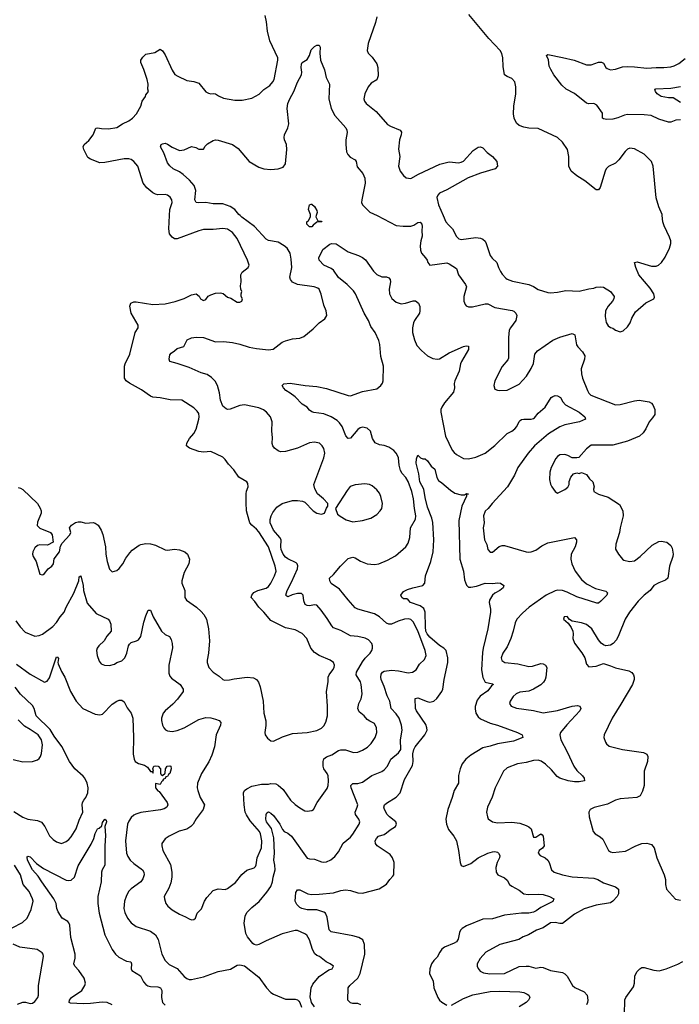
# Model space of a CAD drawing. Header units: inches. Extents: x 1839270 to 1929235, y 762242 to 910350.
# Tile 247 of 256: x 1862283 to 1867761, y 873454 to 881626. Entities that reach past the tile are written whole.
import ezdxf

# ---------------------------------------------------------------- set-up
doc = ezdxf.new("R2010")
doc.units = ezdxf.units.IN
doc.header["$MEASUREMENT"] = 0
doc.layers.add('B8867', color=7, linetype='Continuous')
doc.layers.add('B8868', color=7, linetype='Continuous')

msp = doc.modelspace()

# ---------------------------------------------------------------- linework, layer by layer
at = {"layer": 'B8867', "color": 5}
for points, elevation in [([(1862250, 876636.4), (1862286.4, 876586.4), (1862330, 876543.1), (1862410, 876510.3), (1862444.7, 876515.3), (1862472.6, 876527.4), (1862558, 876590), (1862590, 876623.1), (1862618.5, 876670), (1862652.1, 876710), (1862668.3, 876751.7), (1862732.3, 876867.7), (1862774, 876970), (1862778, 877002), (1862790, 877010.7), (1862811.5, 876931.5), (1862811.7, 876890), (1862843.6, 876783.6), (1862918, 876698), (1863018.8, 876650), (1863030, 876636), (1863040.4, 876610), (1863043, 876550), (1863006.4, 876510), (1862985.5, 876470), (1862939.1, 876430), (1862926.7, 876410), (1862921.3, 876390), (1862925.7, 876350), (1862942.3, 876302.3), (1862961.1, 876281.1), (1862988.1, 876268.1), (1863030, 876266), (1863070, 876277.1), (1863089.8, 876290.2), (1863130, 876306.5), (1863156.9, 876330), (1863172.8, 876370), (1863187, 876430), (1863195.9, 876444.1), (1863210, 876456.3), (1863254, 876470), (1863270, 876480.7), (1863290, 876506.8), (1863313.2, 876626.8), (1863330, 876678), (1863350, 876726), (1863370, 876726), (1863391.8, 876670), (1863460.8, 876550), (1863490, 876523.7), (1863528.3, 876508.3), (1863542.4, 876482.4), (1863550.4, 876450), (1863552, 876412), (1863522.6, 876270), (1863521.8, 876201.8), (1863530, 876179.1), (1863542.6, 876162.6), (1863615.3, 876110), (1863642, 876070), (1863639.5, 876050), (1863593.6, 875986.4), (1863555.8, 875944.2), (1863490.5, 875890), (1863474.9, 875870), (1863460.4, 875830), (1863460.4, 875810), (1863470, 875771.3), (1863480.5, 875750), (1863493.8, 875733.8), (1863510, 875724.4), (1863550, 875719.5), (1863590, 875726.5), (1863650, 875750.3), (1863770, 875816.9), (1863830, 875834.6), (1863870, 875832.8), (1863910, 875822), (1863938.8, 875810), (1863952.3, 875792.3), (1863950.4, 875770), (1863913.8, 875690), (1863900.2, 875590), (1863878.1, 875521.9), (1863852.8, 875467.2), (1863791.7, 875370), (1863760.3, 875290), (1863757.6, 875250), (1863763.1, 875230), (1863783.1, 875170), (1863817.6, 875110), (1863806, 875070), (1863750, 874994.7), (1863724.5, 874950), (1863704.7, 874930), (1863670, 874909), (1863607.6, 874892.4), (1863524, 874850), (1863491.9, 874828.1), (1863464.9, 874790), (1863463, 874770), (1863472.7, 874730), (1863535.8, 874615.8), (1863547.3, 874550), (1863545.8, 874510), (1863537.2, 874462.8), (1863520.5, 874419.5), (1863482.4, 874350), (1863484.4, 874330), (1863498, 874290), (1863513.4, 874270), (1863550, 874238), (1863610, 874202), (1863660.9, 874180.9), (1863690, 874163), (1863710, 874155.5), (1863730, 874158), (1863742, 874170), (1863756, 874210), (1863792.5, 874247.5), (1863818.3, 874310), (1863837.8, 874342.2), (1863890, 874397.6), (1863930, 874414), (1863990, 874408.5), (1864010, 874414.9), (1864074.2, 874465.8), (1864128.8, 874531.2), (1864170, 874566.4), (1864230, 874588.2), (1864241.3, 874598.7), (1864248.3, 874611.7), (1864255, 874670), (1864290, 874753.4), (1864295, 874810), (1864283.7, 874870), (1864274.9, 874890), (1864196, 874976), (1864165.8, 875025.8), (1864156.7, 875050), (1864146.4, 875110), (1864142, 875210), (1864151.1, 875228.9), (1864170, 875243), (1864210, 875264.9), (1864290, 875280.9), (1864350, 875282), (1864370, 875288.2), (1864410, 875283.1), (1864430, 875273.7), (1864470, 875237.4), (1864531.8, 875150), (1864570, 875112.2), (1864610, 875083.8), (1864650, 875060.7), (1864670, 875057.3), (1864710, 875062.8), (1864722, 875070), (1864752.3, 875130), (1864835.8, 875244.2), (1864844.2, 875270), (1864848, 875310), (1864844.8, 875350), (1864837.4, 875370), (1864809.8, 875410), (1864802.9, 875430), (1864802.2, 875470), (1864808.4, 875491.6), (1864830, 875507.7), (1864876.3, 875523.7), (1864930, 875561.2), (1864950, 875567.2), (1864990, 875565.4), (1865054.9, 875545.1), (1865090, 875547.6), (1865130, 875562.8), (1865171.5, 875588.5), (1865202.3, 875617.7), (1865236.4, 875670), (1865248.3, 875710), (1865246, 875750), (1865230, 875783.7), (1865190, 875803.5), (1865170, 875818.9), (1865145.1, 875850), (1865102.9, 875882.9), (1865092.1, 875910), (1865099.8, 875950), (1865119.2, 875990), (1865126, 876030), (1865119.8, 876110), (1865113.5, 876130), (1865077.1, 876190), (1865079.1, 876210), (1865130, 876297.7), (1865152.5, 876327.5), (1865194.3, 876370), (1865206.9, 876390), (1865213.6, 876410), (1865213.6, 876430), (1865207, 876450), (1865178.8, 876478.8), (1865153.4, 876493.4), (1865090, 876506.6), (1865030, 876512.1), (1864950, 876556.1), (1864890, 876579.7), (1864875.3, 876595.3), (1864837.4, 876657.4), (1864786.2, 876726.2), (1864750, 876767), (1864730, 876771.1), (1864690, 876762.6), (1864670, 876763.5), (1864653, 876773), (1864643.3, 876803.3), (1864636.2, 876850), (1864623.3, 876863.3), (1864590, 876864.4), (1864546.8, 876853.2), (1864510, 876837), (1864500.5, 876840.5), (1864492.7, 876850), (1864504.2, 876890), (1864540.6, 876959.4), (1864589, 877070), (1864593.1, 877093.1), (1864587.1, 877110), (1864578.5, 877118.5), (1864510, 877150.8), (1864490, 877165.6), (1864471.7, 877190), (1864455.4, 877230), (1864452.2, 877250), (1864453.8, 877310), (1864442.3, 877330), (1864390, 877388.4), (1864363.9, 877450), (1864363.1, 877476.9), (1864371.5, 877508.5), (1864384.8, 877535.2), (1864419.5, 877580.5), (1864462.7, 877610), (1864550, 877636), (1864590, 877636.5), (1864631.3, 877630), (1864650, 877620.7), (1864719.1, 877550), (1864750, 877530.5), (1864790, 877522), (1864815.3, 877530), (1864830, 877572), (1864842, 877590), (1864842, 877610), (1864806, 877650), (1864756.2, 877690), (1864733.7, 877733.7), (1864724.7, 877770), (1864808, 877990), (1864816.3, 878030), (1864808.2, 878068.2), (1864796.2, 878090), (1864772.1, 878112.1), (1864730, 878121.3), (1864690, 878115.4), (1864590, 878071.5), (1864490, 878042.9), (1864450, 878040.5), (1864430, 878047.6), (1864399.5, 878070), (1864384.2, 878090), (1864379.7, 878110), (1864381.4, 878158.6), (1864376, 878210), (1864379.7, 878290), (1864364.7, 878330), (1864333.6, 878370), (1864307.9, 878387.9), (1864270, 878403.9), (1864150, 878428.6), (1864110, 878423.1), (1864030, 878393.6), (1864010, 878391.8), (1863996.9, 878396.9), (1863970, 878419), (1863950, 878469), (1863942, 878530), (1863926.9, 878590), (1863905.8, 878625.8), (1863876.5, 878656.5), (1863840.4, 878680.4), (1863790, 878696.8), (1863690, 878739.1), (1863590, 878774), (1863530, 878789.2), (1863523.7, 878810), (1863530, 878844.7), (1863541, 878859), (1863570, 878877.3), (1863590, 878898.8), (1863645.6, 878914.4), (1863675.3, 878970), (1863710, 878987.3), (1863748.2, 878991.8), (1863810, 878988.5), (1863910, 878952.2), (1863976, 878956), (1864050, 878947.7), (1864110, 878934), (1864188.4, 878908.4), (1864250, 878896.9), (1864350, 878887.2), (1864387.7, 878892.3), (1864463.7, 878950), (1864490, 878961.7), (1864550, 878976.9), (1864610, 878984.2), (1864642, 878998), (1864720.1, 879059.9), (1864770, 879110.7), (1864817.2, 879142.8), (1864833.2, 879170), (1864829.2, 879210), (1864810, 879258), (1864787.8, 879347.8), (1864770, 879389), (1864759.3, 879399.3), (1864728, 879410), (1864589, 879429), (1864550, 879448.4), (1864532.8, 879470), (1864526.9, 879490), (1864542.9, 879570), (1864537.9, 879637.9), (1864528.2, 879688.2), (1864504.2, 879730), (1864480.7, 879750), (1864430, 879779.1), (1864350, 879794.6), (1864330, 879805), (1864233.7, 879910), (1864127.3, 879987.3), (1864113.4, 880000)], 660), ([(1862270, 877743.8), (1862290, 877738), (1862310, 877727.3), (1862430.3, 877610.3), (1862452.3, 877572.3), (1862460.5, 877550), (1862460.5, 877530), (1862430, 877455.3), (1862429, 877429), (1862450, 877405.5), (1862539.1, 877370), (1862553.4, 877350), (1862562, 877290), (1862514, 877266), (1862450, 877267), (1862430, 877262.7), (1862410, 877244), (1862393.4, 877210), (1862390.5, 877190), (1862395.5, 877170), (1862419.3, 877130), (1862450, 877024.7), (1862470, 877018.8), (1862477.5, 877022.5), (1862490, 877031), (1862519.3, 877070), (1862550, 877090.7), (1862562.9, 877110), (1862569.5, 877150.5), (1862613.3, 877210), (1862622.9, 877257.1), (1862637, 877283), (1862699.3, 877350), (1862706.6, 877370), (1862696.9, 877410), (1862714.3, 877430), (1862746.2, 877453.8), (1862770, 877460.2), (1862790, 877460.2), (1862831.5, 877448.5), (1862893.1, 877453.1), (1862910, 877448.2), (1862934.9, 877430), (1862959.5, 877390), (1862972.8, 877352.8), (1862997, 877250), (1862998.7, 877190), (1863010.4, 877130.4), (1863030, 877064.7), (1863050, 877044), (1863090, 877054.8), (1863110, 877070.6), (1863140.5, 877110), (1863163.9, 877156.1), (1863197.1, 877202.9), (1863217.4, 877222.6), (1863275.3, 877264.7), (1863290, 877270.8), (1863330, 877278.8), (1863370, 877276), (1863410, 877263.8), (1863490, 877225.5), (1863510, 877223.8), (1863570, 877232.4), (1863610, 877227), (1863653.4, 877210), (1863675.5, 877190), (1863694.4, 877150), (1863687, 877110), (1863650, 877039.5), (1863628.9, 876970), (1863630.4, 876950), (1863654, 876890), (1863655.5, 876830), (1863667.3, 876810), (1863750.4, 876750), (1863790, 876715.3), (1863813.1, 876690), (1863833.8, 876650), (1863850.3, 876569.7), (1863859.5, 876470), (1863850.5, 876369.5), (1863839.1, 876310), (1863839.1, 876290), (1863854, 876250), (1863890.8, 876210), (1863939, 876179), (1863970.5, 876150.5), (1863984.9, 876144.9), (1864026.4, 876146.4), (1864064.4, 876155.6), (1864171.1, 876168.9), (1864225.4, 876165.4), (1864250.2, 876150.2), (1864266.7, 876126.7), (1864280.8, 876090), (1864306.3, 875970), (1864310.7, 875870), (1864327.1, 875807.1), (1864327.1, 875767.1), (1864318.8, 875710), (1864321, 875690), (1864342, 875662), (1864370, 875640.5), (1864390, 875637.1), (1864466.7, 875673.3), (1864550, 875701.3), (1864670, 875711.4), (1864750, 875727.9), (1864790, 875747.2), (1864810, 875766), (1864825.1, 875794.9), (1864838, 875850), (1864839.7, 875930), (1864831.1, 876050), (1864844.2, 876130), (1864844.5, 876170), (1864852, 876190), (1864883.7, 876230), (1864894, 876250), (1864897.2, 876270), (1864889.2, 876290), (1864861.2, 876310), (1864770, 876348.3), (1864730, 876373), (1864701, 876410), (1864668.4, 876490), (1864630, 876532.4), (1864570, 876562), (1864490, 876579.1), (1864370, 876638.9), (1864311.1, 876710), (1864269.9, 876749.9), (1864236.7, 876796.7), (1864206, 876830), (1864209.8, 876850.2), (1864227.8, 876872.2), (1864260.9, 876890), (1864330, 876909.2), (1864350, 876922.3), (1864369.8, 876950), (1864399.7, 877010), (1864411.9, 877050), (1864405.4, 877090), (1864349, 877250), (1864270, 877375.1), (1864250, 877397.6), (1864209.7, 877430), (1864195.4, 877450), (1864188.2, 877470), (1864167.6, 877550), (1864162.7, 877617.3), (1864162.9, 877690), (1864166.2, 877713.8), (1864179.6, 877750), (1864177.1, 877777.1), (1864169.2, 877790), (1864103.7, 877830), (1864060.9, 877890), (1864016.1, 877936.1), (1863990, 877976.2), (1863970, 877995.4), (1863870, 878041.6), (1863810, 878035.8), (1863770, 878041.3), (1863693.2, 878070), (1863669.6, 878090), (1863670, 878110.7), (1863694.5, 878150), (1863730, 878190.6), (1863750, 878227.7), (1863770, 878311), (1863773.2, 878330), (1863770, 878358), (1863757.5, 878377.5), (1863730, 878405.1), (1863630, 878468.3), (1863532.7, 878472.7), (1863450, 878487.6), (1863390, 878492.7), (1863370, 878500.7), (1863294.2, 878554.2), (1863194, 878610), (1863167.6, 878630), (1863153.3, 878650), (1863153.6, 878750), (1863158.7, 878770), (1863197.7, 878850), (1863243.1, 879030), (1863268.3, 879070), (1863268.3, 879090), (1863209.7, 879190.3), (1863198, 879250), (1863205.6, 879274.4), (1863230, 879284.9), (1863250, 879285.5), (1863390, 879263.6), (1863490, 879267.7), (1863573.3, 879286.7), (1863650, 879312.4), (1863710, 879343), (1863750, 879350.5), (1863772.8, 879332.8), (1863785.5, 879310), (1863810, 879297.1), (1863830, 879304.9), (1863849.5, 879330.5), (1863870, 879344), (1863910, 879356.3), (1863950, 879360.7), (1863973.2, 879353.2), (1864010, 879324.7), (1864036, 879316), (1864090, 879281), (1864110, 879281), (1864128, 879290), (1864134, 879310), (1864122, 879330), (1864122, 879350), (1864128.7, 879370), (1864119, 879390), (1864116.5, 879416.5), (1864122.7, 879450), (1864119.3, 879510), (1864129.6, 879530.4), (1864181.2, 879570), (1864189.3, 879590), (1864176.2, 879630), (1864090, 879811.8), (1864050, 879861.3), (1864010, 879886.9), (1863970, 879894.8), (1863890, 879884.7), (1863810, 879884), (1863770, 879874.3), (1863590, 879808.7), (1863570, 879808.5), (1863550, 879820.5), (1863528.4, 879850), (1863522.3, 879890), (1863527.4, 880000)], 680), ([(1864745.3, 880000), (1864742, 879990), (1864758, 879958), (1864790, 879954), (1864791.3, 879950), (1864750, 879946), (1864719.6, 879920.4), (1864710, 879906), (1864690, 879906), (1864668, 879930), (1864668.7, 879950), (1864680.4, 879959.6), (1864698, 879990), (1864698, 880000)], 640), ([(1865250.4, 880000), (1865410, 879919.6), (1865467.2, 879912.8), (1865530, 879914), (1865557.6, 879922.4), (1865590, 879944), (1865610, 879946), (1865622.8, 879930), (1865625.5, 879910), (1865622, 879878), (1865624.6, 879830), (1865613.6, 879790), (1865609, 879750), (1865612.9, 879712.9), (1865621.3, 879690), (1865653.7, 879650), (1865667, 879630), (1865672.4, 879610), (1865690, 879588.4), (1865830, 879608), (1865850, 879600.9), (1865910, 879560.5), (1865927.7, 879507.7), (1865984.6, 879430), (1865993.8, 879410), (1865970.4, 879330), (1865970.6, 879290), (1865981.6, 879261.6), (1865990.6, 879250.6), (1866010, 879244), (1866044.1, 879244.1), (1866150, 879268.8), (1866170, 879268.8), (1866230, 879237.3), (1866374.1, 879214.1), (1866387.8, 879207.8), (1866403.1, 879190), (1866410.3, 879170), (1866402.8, 879130), (1866358, 879070), (1866349, 879050), (1866343.6, 878990), (1866341.6, 878818.4), (1866336.1, 878803.9), (1866290.6, 878749.4), (1866230, 878628.7), (1866221.6, 878590), (1866230, 878561), (1866250, 878550.8), (1866270, 878547.7), (1866330, 878550.7), (1866430, 878602.8), (1866491.5, 878668.5), (1866530, 878731), (1866550, 878772), (1866561.6, 878850), (1866583.1, 878876.9), (1866710, 878967), (1866770, 878992.4), (1866870, 879021.3), (1866892, 879010), (1866907.7, 878927.7), (1866918.4, 878910), (1866956.9, 878870), (1866976, 878836), (1866974.7, 878810), (1866946.7, 878730), (1866948.4, 878688.4), (1866957.7, 878650), (1866998.3, 878550), (1867010, 878526.4), (1867026.4, 878510), (1867230, 878430.2), (1867270, 878432.6), (1867390, 878463.7), (1867427.7, 878467.7), (1867510, 878454.2), (1867530, 878443.1), (1867541.1, 878430), (1867557.1, 878390), (1867556.3, 878350), (1867539.2, 878320.8), (1867510, 878289.2), (1867482.6, 878230), (1867462, 878198), (1867430.5, 878170), (1867331.5, 878128.5), (1867210, 878095.8), (1867030, 878095.1), (1866990, 878065.2), (1866926, 877994), (1866910.9, 877989.1), (1866870, 877989.2), (1866835.3, 878010), (1866810, 878017), (1866770, 878016.2), (1866750, 878002), (1866735.4, 877984.6), (1866697.6, 877910), (1866686.4, 877870), (1866683.8, 877810), (1866690, 877772), (1866701, 877750), (1866730, 877711.3), (1866750, 877698), (1866811.5, 877728.5), (1866833.9, 877746.1), (1866845.1, 877770), (1866847.2, 877792.8), (1866860.9, 877830), (1866882.5, 877857.5), (1866910, 877864.9), (1866930, 877860.5), (1866950, 877867.3), (1866990, 877850.7), (1867014.9, 877814.9), (1867044, 877790), (1867054.8, 877750), (1867047.3, 877730), (1867052, 877710), (1867090, 877687.7), (1867170, 877664.9), (1867263.2, 877603.2), (1867292.2, 877550), (1867295.5, 877510), (1867270.4, 877410), (1867264.9, 877370), (1867234.4, 877274.4), (1867230.8, 877230.8), (1867254.8, 877190), (1867288.6, 877148.6), (1867300.3, 877140.3), (1867348.6, 877128.6), (1867390, 877136.4), (1867436.2, 877170), (1867535.3, 877264.7), (1867590, 877295.3), (1867610, 877298.7), (1867656, 877290), (1867690, 877262), (1867700.9, 877240.9), (1867708.8, 877190), (1867706, 877170), (1867680.4, 877090), (1867664.4, 876990), (1867646.7, 876973.3), (1867590, 876952.1), (1867550.2, 876929.8), (1867518.5, 876890), (1867469.2, 876850), (1867419.7, 876800.3), (1867347.1, 876710), (1867310, 876651.6), (1867260, 876520), (1867239.7, 876480.3), (1867211.5, 876448.5), (1867190, 876434), (1867150, 876429.3), (1867130, 876438), (1867112.7, 876452.7), (1867090, 876479.3), (1867034.7, 876570), (1866990, 876605.6), (1866950, 876620.7), (1866870, 876634), (1866848.4, 876648.4), (1866830, 876673.2), (1866804.7, 876670), (1866798, 876650), (1866838.8, 876618.8), (1866861.6, 876581.6), (1866875.5, 876550), (1866879.3, 876530), (1866877.1, 876490), (1866890, 876451), (1866952.7, 876372.7), (1866975.5, 876330), (1866990, 876278), (1867010, 876256), (1867070, 876261), (1867130, 876282.8), (1867190, 876264.9), (1867230, 876246.4), (1867341.1, 876221.1), (1867367.2, 876207.2), (1867380.5, 876190), (1867386.7, 876170), (1867385.7, 876150), (1867371.7, 876110), (1867275.6, 875944.4), (1867202.4, 875830), (1867137.3, 875690), (1867134.8, 875670), (1867146.8, 875630), (1867155.5, 875615.5), (1867177.5, 875597.5), (1867290, 875568.8), (1867463.4, 875543.4), (1867490.4, 875530.4), (1867499.3, 875510), (1867497.4, 875470), (1867469, 875389), (1867468.8, 875270), (1867455.8, 875224.2), (1867434.9, 875185.1), (1867408.5, 875171.5), (1867270, 875161.1), (1867230, 875148.3), (1867163.2, 875116.8), (1867053.5, 875086.5), (1867021, 875070), (1867010.7, 875050), (1867013.4, 875010), (1867046.8, 874890), (1867062.8, 874870), (1867104.7, 874844.7), (1867125.1, 874825.1), (1867174, 874730), (1867190, 874719.3), (1867210, 874714), (1867314.6, 874725.4), (1867401.2, 874770), (1867450, 874788.4), (1867492.3, 874792.3), (1867530, 874782), (1867551.8, 874751.8), (1867573.4, 874670), (1867634.8, 874530), (1867644.9, 874490), (1867646, 874450), (1867655.5, 874410), (1867730, 874326), (1867770, 874318.8)], 660), ([(1865800.7, 880000), (1865822.6, 879950), (1865843, 879923), (1865877.1, 879890), (1865910, 879827.3), (1865928.9, 879808.9), (1865950, 879801.6), (1866070, 879818.5), (1866110, 879814.3), (1866130, 879805.3), (1866147.3, 879787.3), (1866156.5, 879770), (1866189.2, 879669.2), (1866206.5, 879646.5), (1866246.4, 879610), (1866258.9, 879570), (1866276.4, 879536.4), (1866290, 879513.4), (1866320.9, 879480.9), (1866332.4, 879472.4), (1866376.5, 879456.5), (1866510, 879428.9), (1866550, 879411.7), (1866590, 879387.7), (1866670, 879362.4), (1866690, 879360.2), (1866750, 879364.6), (1866818.5, 879378.5), (1866930, 879374), (1867010, 879394), (1867050, 879398.8), (1867070, 879406.8), (1867110, 879410.6), (1867130, 879406), (1867190.7, 879370.7), (1867218.8, 879330), (1867216.3, 879310), (1867205.5, 879290), (1867170, 879249.4), (1867149, 879210), (1867144.2, 879164.2), (1867152.1, 879112.1), (1867170, 879086.8), (1867190, 879070.8), (1867210, 879066), (1867230.6, 879050.6), (1867270, 879036), (1867295.5, 879044.5), (1867330, 879078), (1867352.7, 879110), (1867366.6, 879150), (1867397.7, 879202.3), (1867483.7, 879276.3), (1867549.2, 879310), (1867555.6, 879324.4), (1867548, 879350), (1867518.2, 879398.2), (1867423.7, 879510), (1867399.5, 879570), (1867389.3, 879610), (1867410, 879615.5), (1867530, 879579.5), (1867570, 879581.3), (1867589.2, 879590), (1867612, 879610), (1867644.2, 879655.8), (1867679.6, 879730), (1867689.6, 879770), (1867689.6, 879790), (1867680.7, 879820.7), (1867635.5, 879915.5), (1867625.4, 879950), (1867618.7, 880000)], 680), ([(1864730, 873434), (1864706.6, 873470), (1864695.3, 873515.3), (1864702.4, 873590), (1864718, 873622), (1864770, 873683.8), (1864850, 873740.7), (1864878, 873750), (1864888.7, 873770), (1864862, 873790), (1864827.1, 873807.1), (1864773.6, 873850), (1864750, 873860.5), (1864734.6, 873874.6), (1864716, 873910), (1864690, 873989.5), (1864667.7, 874027.7), (1864650, 874040.4), (1864590, 874066.3), (1864570, 874068), (1864461.8, 874038.2), (1864330, 873981.6), (1864270.3, 873949.7), (1864250, 873944.5), (1864229.6, 873949.6), (1864218, 873958), (1864175.3, 874015.3), (1864161.6, 874041.6), (1864147.3, 874127.3), (1864155.2, 874184.8), (1864170, 874215.3), (1864210, 874258.9), (1864271.6, 874308.4), (1864335.9, 874384.1), (1864367.9, 874432.1), (1864383.2, 874470), (1864386.8, 874510), (1864404.7, 874570), (1864403.2, 874610), (1864394.6, 874650), (1864400.5, 874710), (1864394.7, 874834.7), (1864374.9, 874914.9), (1864333.1, 874970), (1864326.6, 874990), (1864329.8, 875030.2), (1864336.6, 875043.4), (1864350, 875051.3), (1864370, 875040.3), (1864390, 875021.3), (1864442.8, 874950), (1864465.5, 874905.5), (1864479.5, 874890), (1864510, 874875.4), (1864540.2, 874850), (1864670, 874668.4), (1864690, 874662), (1864730, 874658.7), (1864790, 874636.5), (1864810, 874634), (1864830, 874637.1), (1864866.5, 874653.5), (1864900.1, 874679.9), (1864930, 874720.7), (1864968.2, 874791.8), (1865030, 874842.6), (1865050, 874867), (1865103.1, 874950), (1865108.3, 874970), (1865100.5, 874990), (1865072.3, 875030), (1865068.7, 875050), (1865086.8, 875090), (1865090.6, 875110), (1865036.8, 875250), (1865033, 875270), (1865050, 875287), (1865090, 875288.3), (1865130, 875298.2), (1865206.3, 875353.7), (1865290, 875388), (1865310, 875400.9), (1865336.4, 875430), (1865364.7, 875490), (1865430, 875540.3), (1865448.5, 875570), (1865445.8, 875650), (1865458.7, 875730), (1865454.2, 875770), (1865434.3, 875830), (1865410, 875865.5), (1865368.7, 875910), (1865358.2, 875970), (1865334.2, 876014.2), (1865310.8, 876090.8), (1865286, 876150), (1865281.5, 876170), (1865284.6, 876195.4), (1865294.7, 876210), (1865310, 876218.4), (1865370, 876227.1), (1865430, 876223.2), (1865510, 876204.9), (1865545.2, 876210), (1865576.2, 876230), (1865602.7, 876277.3), (1865644.8, 876315.2), (1865657.7, 876350), (1865650.8, 876390), (1865590, 876554.7), (1865550, 876629.7), (1865530, 876647.2), (1865510, 876652.4), (1865478.8, 876650), (1865426.1, 876633.9), (1865370, 876609.8), (1865350, 876609.8), (1865330, 876618.9), (1865270, 876669.8), (1865230, 876695.4), (1865090, 876733.5), (1865070, 876745.4), (1865010, 876810.9), (1864939.4, 876899.4), (1864870, 876948), (1864859.7, 876970), (1864856.9, 876990), (1864890, 877020.8), (1864948.5, 877091.5), (1865010, 877153.7), (1865050, 877164.5), (1865070, 877159.6), (1865112.8, 877132.8), (1865170, 877110.2), (1865230, 877105.2), (1865265.2, 877110), (1865338.8, 877141.2), (1865403.1, 877176.9), (1865490, 877250.6), (1865510, 877280.7), (1865523.5, 877330), (1865529.7, 877410), (1865570, 877480.5), (1865574, 877510), (1865560.8, 877570), (1865553.4, 877650), (1865539.9, 877710), (1865510, 877793.7), (1865490, 877827.2), (1865460.2, 877860.2), (1865444.9, 877884.9), (1865433.8, 877930), (1865429.8, 877989.8), (1865421.7, 878010), (1865409.8, 878029.8), (1865390, 878049.6), (1865350, 878079.6), (1865310, 878092.8), (1865270, 878097.4), (1865235.3, 878115.3), (1865212.8, 878150), (1865195.1, 878210), (1865170, 878237.6), (1865130, 878244.2), (1865110, 878238.7), (1865090, 878224.5), (1865030, 878153.6), (1865010, 878149.5), (1864992.9, 878172.9), (1864962, 878250), (1864940.3, 878280.3), (1864919.4, 878299.4), (1864871, 878331), (1864810, 878354.8), (1864726, 878366), (1864710, 878371.8), (1864690, 878386.6), (1864670.8, 878410.8), (1864630, 878434.5), (1864570, 878495.6), (1864530, 878527.3), (1864492.3, 878550), (1864472.7, 878570), (1864462, 878590), (1864476, 878604), (1864530, 878610.4), (1864654, 878590), (1864750, 878582), (1864830, 878565.2), (1865010, 878506.3), (1865030, 878505.5), (1865130, 878539.7), (1865250, 878563.9), (1865283, 878590), (1865295.4, 878610), (1865301, 878630), (1865305.7, 878750), (1865282.9, 878830), (1865273.1, 878930), (1865265, 878965), (1865235.4, 879030), (1865199.8, 879079.8), (1865178.5, 879130), (1865143.2, 879190), (1865071.9, 879351.9), (1865056.2, 879376.2), (1865002.3, 879430), (1864930, 879486), (1864888, 879548), (1864870, 879562.3), (1864810, 879589.8), (1864771.3, 879630), (1864767.6, 879650), (1864800.5, 879719.5), (1864857.5, 879762.5), (1864871.8, 879768.2), (1864910, 879764.9), (1865010, 879699.5), (1865098, 879670), (1865130, 879653.4), (1865153.5, 879633.5), (1865220.1, 879540.1), (1865250, 879510.3), (1865290, 879492.6), (1865330, 879491.4), (1865350, 879483.7), (1865359.6, 879470), (1865361.6, 879450), (1865351.6, 879390), (1865352.9, 879350), (1865372.9, 879312.9), (1865410, 879282.3), (1865451, 879269), (1865486.1, 879273.9), (1865550, 879292.4), (1865570, 879292.4), (1865594.9, 879274.9), (1865606.7, 879246.7), (1865607.2, 879210), (1865602.6, 879190), (1865560.7, 879130), (1865552.2, 879110), (1865544.5, 879070), (1865546.4, 879030), (1865560.7, 878970), (1865582.3, 878922.3), (1865620, 878880), (1865670, 878835.3), (1865713.7, 878813.7), (1865749, 878809), (1865770, 878812.6), (1865850, 878860.3), (1865970, 878913.4), (1865990, 878919.3), (1866010, 878916), (1866010.4, 878890), (1865952.2, 878790), (1865943.8, 878770), (1865932.2, 878710), (1865897.1, 878630), (1865892.3, 878607.7), (1865895.3, 878570), (1865886.1, 878533.9), (1865812.3, 878447.7), (1865787.7, 878410), (1865781.6, 878390), (1865781.3, 878370), (1865819, 878170), (1865874.4, 878054.4), (1865890, 878033.4), (1865910, 878017.1), (1865970, 877985.7), (1866010, 877982), (1866070, 877994.6), (1866150, 878029.2), (1866230, 878092.2), (1866330, 878191.3), (1866370, 878211.2), (1866394.5, 878230), (1866412, 878250), (1866429.8, 878290.2), (1866439.3, 878300.7), (1866451.7, 878308.3), (1866469, 878311), (1866530, 878311.1), (1866550, 878315.8), (1866557.9, 878322.1), (1866590, 878360.3), (1866645.6, 878410), (1866698, 878490), (1866710, 878500.3), (1866730, 878507.7), (1866750, 878505.2), (1866775.3, 878490), (1866794.1, 878454.1), (1866816.3, 878430), (1866930.4, 878370), (1866977.3, 878330), (1866982.8, 878310), (1866931.3, 878290), (1866810, 878265), (1866770, 878248), (1866674.2, 878190), (1866557.4, 878090), (1866505.4, 878030), (1866421.3, 877910), (1866392.7, 877847.3), (1866334.3, 877750), (1866206, 877610), (1866174.9, 877570), (1866150, 877547.6), (1866135, 877510), (1866139.6, 877450), (1866131.8, 877410), (1866144.4, 877310), (1866163, 877270), (1866171, 877230), (1866190, 877207.3), (1866210, 877207.7), (1866266.2, 877253.8), (1866290, 877262.4), (1866310, 877261.6), (1866490, 877208.8), (1866510, 877205.7), (1866530, 877208.8), (1866570, 877224.9), (1866620.3, 877259.7), (1866670, 877284.2), (1866891, 877330), (1866908, 877310), (1866906.4, 877290), (1866897, 877250), (1866864.2, 877190), (1866859.6, 877150), (1866868.9, 877110), (1866894.9, 877050), (1866950, 876981.1), (1866990, 876943.1), (1867065.8, 876905.8), (1867150, 876884.4), (1867164.4, 876870), (1867158.7, 876850), (1867110, 876799.5), (1867090, 876784.2), (1867077.2, 876782.8), (1866910, 876836.1), (1866830, 876874.9), (1866790, 876889.3), (1866750, 876890.5), (1866730, 876886), (1866654, 876850), (1866512.9, 876750), (1866458, 876702), (1866410.3, 876650), (1866398.2, 876621.8), (1866381.3, 876550), (1866360.8, 876490), (1866330, 876420.7), (1866294.9, 876370), (1866281.7, 876330), (1866286.9, 876306.9), (1866311.5, 876291.5), (1866419.8, 876279.8), (1866510, 876256.9), (1866540.5, 876259.5), (1866610, 876281.7), (1866630, 876281.3), (1866650.3, 876270.3), (1866660.3, 876250), (1866652.4, 876170), (1866646.5, 876150), (1866632.1, 876127.9), (1866610, 876105.6), (1866550, 876068.7), (1866510, 876054.6), (1866436, 876044), (1866406, 876030), (1866382.4, 876010), (1866357.1, 875970), (1866350.6, 875950), (1866364.9, 875930), (1866410, 875912), (1866550, 875893.4), (1866630, 875872.4), (1866750, 875892.8), (1866870, 875930.2), (1866914.6, 875934.6), (1866936, 875930), (1866943, 875910), (1866934.4, 875890), (1866825.8, 875774.2), (1866775.3, 875710), (1866768, 875690), (1866777.2, 875650), (1866830.1, 875550.1), (1866884.6, 875430), (1866910, 875395.8), (1866956.4, 875350), (1866970.5, 875330), (1866974, 875310), (1866930, 875300.4), (1866890, 875300.8), (1866837.2, 875310), (1866770, 875331.1), (1866745.8, 875345.8), (1866700.4, 875400.4), (1866650, 875448.4), (1866613.1, 875473.1), (1866590, 875480.9), (1866550, 875478.7), (1866490, 875462.7), (1866416, 875450), (1866330, 875416.2), (1866302, 875390), (1866232.4, 875250), (1866206.1, 875173.9), (1866167.3, 875090), (1866158.8, 875050), (1866166.8, 875010), (1866174.4, 874994.4), (1866210, 874967.7), (1866250, 874959.3), (1866370, 874966.7), (1866436.5, 874956.5), (1866490, 874938), (1866510, 874928), (1866530, 874910.6), (1866550, 874841), (1866570, 874840.7), (1866610, 874870.3), (1866621.6, 874861.6), (1866630.3, 874850), (1866639.3, 874770), (1866624.9, 874750), (1866596.3, 874730), (1866588.5, 874710), (1866604.9, 874690), (1866647.7, 874670), (1866670.2, 874650.2), (1866681.3, 874630), (1866700.3, 874570), (1866721.6, 874550), (1866790, 874528.1), (1866870, 874511.3), (1867050, 874502.6), (1867083.8, 874490), (1867130, 874462.3), (1867230.3, 874430.3), (1867255.5, 874410), (1867254.6, 874370), (1867244.2, 874350), (1867210, 874309.6), (1867190, 874295.8), (1867070, 874275.9), (1866970, 874247.1), (1866890, 874202), (1866790, 874126.4), (1866770, 874124.2), (1866730, 874134.6), (1866690, 874130.6), (1866631.1, 874088.9), (1866576.3, 874070), (1866508.7, 874031.3), (1866464.7, 874015.3), (1866428.5, 873991.5), (1866270, 873949.6), (1866153.7, 873886.3), (1866106.7, 873833.3), (1866083, 873790), (1866083, 873770), (1866090.4, 873750.4), (1866107.3, 873730), (1866136, 873716), (1866186.2, 873706.2), (1866310, 873709.3), (1866430, 873768.2), (1866490, 873770.4), (1866510, 873770.4), (1866570, 873755.3), (1866610, 873762), (1866630, 873760.3), (1866690, 873734), (1866790, 873717.6), (1866810, 873708), (1866828.9, 873688.9), (1866873.7, 873610), (1866894.4, 873594.4), (1866970, 873557.7), (1866995.3, 873530), (1867002.3, 873490), (1866998.3, 873470), (1866988.9, 873450)], 640), ([(1865115.6, 873450), (1865090, 873462), (1865050, 873460.3), (1865030, 873465.6), (1865008.9, 873490), (1865012.2, 873590), (1865025.5, 873610), (1865090.6, 873670), (1865110.5, 873710), (1865148.6, 873870), (1865145.3, 873950), (1865134, 873990), (1865100.9, 874010), (1865050, 874023.9), (1864870, 874055.1), (1864853.5, 874073.5), (1864837.7, 874177.7), (1864822.9, 874210), (1864810, 874220.5), (1864750, 874238), (1864670, 874239.8), (1864625.2, 874250), (1864610, 874258.4), (1864583.5, 874283.5), (1864571.5, 874310), (1864576.3, 874383.7), (1864590, 874404.9), (1864610, 874404.4), (1864676, 874370), (1864706.2, 874366.2), (1864770, 874368.9), (1864890, 874380.1), (1864950, 874398), (1864990, 874403.2), (1865030, 874397.6), (1865090, 874378.6), (1865130, 874376.9), (1865267.9, 874412.1), (1865329.7, 874450.3), (1865355.6, 874490), (1865382.2, 874517.8), (1865389.6, 874530), (1865392.4, 874630), (1865379.7, 874670), (1865358.4, 874698.4), (1865252, 874770), (1865238, 874790), (1865236.3, 874810), (1865245.1, 874830), (1865264.2, 874850), (1865310, 874864.2), (1865330, 874876.9), (1865358.5, 874901.5), (1865402.9, 874930), (1865413.3, 874950), (1865407.6, 874970), (1865353.3, 875010), (1865335.4, 875030), (1865313.3, 875070), (1865308.1, 875091.9), (1865314, 875110), (1865330, 875124.4), (1865410, 875174.9), (1865442.4, 875210), (1865479.4, 875320.6), (1865544.4, 875435.6), (1865550.6, 875469.4), (1865547.8, 875532.2), (1865555.4, 875570), (1865568.1, 875591.9), (1865646.6, 875690), (1865666.1, 875730), (1865665.2, 875750), (1865655.4, 875775.4), (1865579.7, 875890), (1865571, 875910), (1865567.5, 875992.5), (1865590, 875997.6), (1865666.3, 875966.3), (1865690, 875962.8), (1865722, 875970), (1865746.9, 875993.1), (1865788.9, 876050), (1865797.2, 876070), (1865809.3, 876150), (1865839.5, 876290), (1865839.1, 876330), (1865824, 876390), (1865806.2, 876410), (1865770, 876431.9), (1865690, 876500.7), (1865665.9, 876530), (1865656.9, 876550), (1865652.1, 876587.9), (1865649.9, 876710), (1865640.2, 876740.2), (1865610, 876762), (1865527.8, 876790), (1865510, 876812.7), (1865498.7, 876818.7), (1865470, 876820.7), (1865456, 876830), (1865449.6, 876850), (1865470, 876880.5), (1865502.8, 876897.2), (1865547.6, 876912.4), (1865630, 876929.1), (1865648.5, 876950), (1865653.3, 877010), (1865698.3, 877130), (1865716.3, 877210), (1865722.3, 877310), (1865712.9, 877452.9), (1865704.7, 877490), (1865670, 877580.9), (1865650, 877661.2), (1865639.1, 877730), (1865606, 877790), (1865597.7, 877857.7), (1865574.8, 877945.2), (1865577.5, 877982.5), (1865590, 878011.3), (1865612, 877990), (1865630, 877981), (1865650, 877981), (1865670, 877964.7), (1865701.1, 877921.1), (1865730, 877894.8), (1865747.7, 877827.7), (1865761.1, 877801.1), (1865790, 877782.8), (1865860.3, 877720.3), (1865898, 877698), (1865950, 877682.8), (1865976.4, 877683.6), (1865992.7, 877692.7), (1866011.3, 877691.3), (1866007.3, 877687.3), (1865992.7, 877687.3), (1865992.7, 877672.7), (1865954.4, 877590), (1865930.3, 877470), (1865938.2, 877150), (1865967.7, 877050), (1865978, 876978), (1865992.3, 876932.3), (1866010, 876916.5), (1866030, 876915.5), (1866075.4, 876924.6), (1866150, 876949.1), (1866210, 876947), (1866252.9, 876952.9), (1866276, 876950), (1866302.8, 876930), (1866297.3, 876910), (1866271.4, 876888.6), (1866230, 876867.8), (1866210.4, 876850), (1866185.7, 876810), (1866180.9, 876790), (1866192.6, 876732.6), (1866192.8, 876710), (1866170.2, 876570), (1866130.8, 876409.2), (1866126.3, 876373.7), (1866117.5, 876230), (1866128, 876168), (1866150, 876128.9), (1866210, 876115.5), (1866217.3, 876110), (1866201.8, 876098.2), (1866170, 876055.6), (1866108.5, 876011.5), (1866082.3, 875977.7), (1866066.4, 875926.4), (1866065.4, 875905.4), (1866072, 875870), (1866090, 875839.6), (1866110, 875824.7), (1866190, 875786.9), (1866250.8, 875770), (1866416.3, 875710), (1866454.8, 875690), (1866461, 875670), (1866382.7, 875637.3), (1866250, 875617.3), (1866190, 875595.9), (1866130, 875583.5), (1866030, 875521.5), (1865989.1, 875490), (1865958.5, 875450), (1865940.2, 875410), (1865927.1, 875352.9), (1865927.3, 875290), (1865890.2, 875230), (1865874, 875170), (1865837.4, 875070), (1865822.1, 874990), (1865826.8, 874950), (1865844.6, 874904.6), (1865889.2, 874850), (1865911, 874810), (1865927.8, 874730), (1865940.3, 874630), (1865950, 874606), (1865970, 874599.5), (1866030, 874622.3), (1866090, 874670.3), (1866169.9, 874710.1), (1866210, 874720.7), (1866230, 874722.3), (1866250, 874717), (1866259.3, 874710), (1866270.3, 874690), (1866268.5, 874670), (1866249.2, 874630.8), (1866236.5, 874590), (1866238.9, 874550), (1866252.7, 874530), (1866310, 874503.1), (1866330, 874484.4), (1866351.7, 874450), (1866370, 874434), (1866430, 874400.9), (1866470, 874372.2), (1866506.2, 874366.2), (1866590, 874369.4), (1866630, 874366.3), (1866683, 874350), (1866718.4, 874330), (1866710, 874308.4), (1866610, 874256.9), (1866572, 874230), (1866550, 874220.2), (1866510, 874212.2), (1866450, 874210.5), (1866310, 874195.2), (1866210, 874164.5), (1866130, 874161), (1865994.9, 874105.1), (1865956.9, 874083.1), (1865943.1, 874070), (1865934.3, 874050), (1865924.6, 873995.4), (1865910, 873973.5), (1865890, 873960.8), (1865810, 873928.4), (1865790, 873912.8), (1865771.5, 873888.5), (1865750, 873845.4), (1865722.1, 873817.9), (1865703.1, 873790), (1865690.3, 873750), (1865687.1, 873707.1), (1865715.5, 873650), (1865723.6, 873590), (1865755.8, 873510), (1865770, 873489.1), (1865790, 873471.6), (1865830, 873447.4)], 620), ([(1862256.5, 876276.5), (1862370, 876195.8), (1862490, 876128.2), (1862510, 876136.4), (1862530, 876163), (1862585.6, 876330), (1862590, 876338.8), (1862596.8, 876336.8), (1862605.4, 876325.4), (1862599.1, 876290), (1862601.6, 876281.6), (1862630, 876217.3), (1862658.4, 876170), (1862704.6, 876050), (1862751.5, 875970), (1862808, 875910), (1862910, 875861.3), (1862950, 875856.4), (1862970, 875863.8), (1863050, 875944.4), (1863089.4, 875970), (1863110, 875977.4), (1863130, 875978), (1863150, 875965.7), (1863176.1, 875916.1), (1863207.5, 875870), (1863223.2, 875830), (1863229, 875670), (1863225.3, 875530), (1863232.7, 875490), (1863242, 875470), (1863270, 875452.4), (1863320.3, 875440.3), (1863343.4, 875423.4), (1863370, 875385.5), (1863385.4, 875385.4), (1863390, 875374), (1863394, 875390), (1863389, 875410), (1863398, 875430), (1863410, 875433.4), (1863434, 875430), (1863452, 875410), (1863452.7, 875372.7), (1863458, 875358), (1863470, 875354), (1863490, 875374), (1863495.3, 875410), (1863508.7, 875430), (1863530, 875434), (1863538, 875430), (1863540.7, 875410), (1863530.3, 875370), (1863518, 875362), (1863510, 875345.2), (1863498, 875342), (1863490, 875329), (1863476.9, 875323.1), (1863470, 875308.7), (1863459.6, 875300.4), (1863450, 875278), (1863410, 875286), (1863410.7, 875250), (1863430, 875226.4), (1863440.4, 875220.4), (1863508.4, 875130), (1863512, 875110), (1863504.9, 875090), (1863484.2, 875075.8), (1863452.7, 875067.3), (1863290, 875046.2), (1863247.1, 875032.9), (1863230, 875023.6), (1863210, 875004.5), (1863190, 874975.1), (1863179.6, 874950), (1863162.8, 874810), (1863169.1, 874709.1), (1863180.4, 874680.4), (1863200.9, 874650), (1863230, 874622.8), (1863303.1, 874570), (1863314.9, 874550), (1863317.7, 874530), (1863305.4, 874494.6), (1863288, 874472), (1863208.4, 874411.6), (1863186.7, 874390), (1863166.7, 874350), (1863154.9, 874310), (1863149, 874250), (1863156.7, 874216.7), (1863178.7, 874170), (1863208.4, 874130), (1863250, 874101.3), (1863370, 874062.4), (1863412.2, 874032.2), (1863433.4, 873993.4), (1863464, 873870), (1863490, 873817.1), (1863525.7, 873785.7), (1863591, 873751), (1863650, 873686.4), (1863670, 873668.4), (1863690, 873660.4), (1863710, 873659.5), (1863810, 873683.1), (1863930, 873726.3), (1864033.6, 873746.4), (1864090, 873778.8), (1864110, 873781), (1864150, 873774), (1864270, 873679.1), (1864333.7, 873590), (1864370, 873552.2), (1864390, 873538.7), (1864490, 873498), (1864570, 873497.6), (1864590.3, 873490.3), (1864601.1, 873481.1), (1864610.3, 873470.3), (1864622.8, 873430)], 640), ([(1862235.7, 875055.7), (1862310, 875007.6), (1862350, 874992.2), (1862430, 874980.2), (1862464.8, 874964.8), (1862490.9, 874930.9), (1862530, 874852.7), (1862561.8, 874821.8), (1862590, 874802), (1862630, 874790.4), (1862670, 874804.9), (1862690, 874821.3), (1862710, 874844.4), (1862751.6, 874910), (1862776.3, 874983.7), (1862808.1, 875050), (1862802.5, 875110), (1862805.7, 875130), (1862814.6, 875150), (1862833.3, 875170), (1862849.9, 875210.1), (1862851.9, 875250), (1862843.4, 875290), (1862824.3, 875330), (1862810, 875349.1), (1862741.4, 875410), (1862696.8, 875470), (1862633.8, 875593.8), (1862570, 875678.7), (1862536.3, 875736.3), (1862420.3, 875850), (1862403.7, 875910), (1862390, 875935.1), (1862290, 876028.5), (1862245.5, 876085.5)], 640), ([(1862230, 875484.9), (1862310, 875467.7), (1862390, 875470.5), (1862430, 875484), (1862444.8, 875495.2), (1862456, 875510), (1862464.5, 875535.5), (1862471.5, 875608.5), (1862463.1, 875650), (1862436.4, 875690), (1862370, 875736.5), (1862322.5, 875762.5), (1862270, 875815.6)], 660), ([(1863050, 873450.8), (1863010, 873468.6), (1862966.8, 873473.2), (1862870, 873460.4), (1862810, 873457.6), (1862704.2, 873464.2), (1862693.2, 873470), (1862698, 873490), (1862713, 873510), (1862800.4, 873570), (1862824.5, 873610), (1862828.7, 873630), (1862819.3, 873670), (1862775.1, 873735.1), (1862741.1, 873770), (1862733.1, 873790), (1862742.6, 873837.4), (1862742.6, 873870), (1862708, 874010), (1862700.3, 874110), (1862691.4, 874131.4), (1862681.6, 874141.6), (1862637, 874170), (1862602.6, 874222.6), (1862591.5, 874250), (1862584.7, 874290), (1862567.8, 874330), (1862466.2, 874470), (1862437.9, 874517.9), (1862388.5, 874570), (1862348.4, 874650), (1862343.9, 874676.1), (1862350, 874682.8), (1862370, 874678.4), (1862424, 874624), (1862480.6, 874580.6), (1862670, 874486), (1862690, 874481.7), (1862710, 874486), (1862738.3, 874510), (1862770, 874604.9), (1862877.2, 874782.8), (1862898, 874830), (1862910, 874871), (1862929.6, 874910), (1862943.7, 874916.3), (1862964.7, 874935.3), (1862970, 874962), (1862990, 874991), (1863002, 874982), (1863004.7, 874970), (1862990.9, 874929.1), (1862996.1, 874856.1), (1862990.2, 874769.8), (1862990.3, 874610), (1862968.5, 874570), (1862963.7, 874550), (1862959.6, 874470), (1862933.4, 874350), (1862933.2, 874290), (1862942.3, 874210), (1862990.2, 874030.2), (1863050, 873910.4), (1863079.5, 873870), (1863105.5, 873845.5), (1863170, 873813.4), (1863206.4, 873806.4), (1863211.6, 873791.6), (1863208, 873750), (1863215.8, 873735.8), (1863286.5, 873690), (1863310, 873640.3), (1863330, 873618.8), (1863347.7, 873607.7), (1863370, 873601.5), (1863430, 873599), (1863451.4, 873590), (1863463.2, 873570), (1863460.7, 873510), (1863468.3, 873470), (1863490, 873446)], 620), ([(1862222, 874090), (1862307.5, 874132.5), (1862344.2, 874170), (1862379.7, 874240.3), (1862393.7, 874310), (1862388.3, 874330), (1862361.1, 874390), (1862313.1, 874450), (1862289.9, 874530), (1862239.3, 874610)], 640), ([(1862265.3, 873454.7), (1862310, 873470.9), (1862331, 873471), (1862370, 873460.2), (1862390, 873462.8), (1862410, 873477), (1862433, 873510), (1862440.5, 873530), (1862438.3, 873610), (1862480.5, 873850), (1862477.6, 873870), (1862470, 873880.9), (1862428.5, 873908.5), (1862285.2, 873930), (1862230, 873952.4)], 640), ([(1867304.7, 873370), (1867308.6, 873491.4), (1867315.6, 873510), (1867380.1, 873599.9), (1867389.7, 873630), (1867392.6, 873690), (1867410, 873726), (1867431.9, 873748.1), (1867450, 873758.7), (1867470, 873761.1), (1867550, 873739), (1867593.5, 873733.5), (1867651.8, 873748.2), (1867750, 873787.7), (1867790, 873810.3)], 640), ([(1865870, 873447.6), (1865970, 873503.8), (1866046.8, 873533.2), (1866190, 873560.1), (1866270, 873562.8), (1866437.5, 873557.5), (1866470, 873552), (1866498.3, 873538.3), (1866510.7, 873530), (1866519.1, 873510), (1866508.2, 873490), (1866488.5, 873470), (1866430, 873434.2)], 620)]:
    msp.add_lwpolyline(points, dxfattribs=dict(at, elevation=elevation))
at = {"layer": 'B8867', "color": 5, "elevation": 660}
msp.add_lwpolyline([(1865150, 877774.5), (1865070, 877767), (1865028.9, 877751.1), (1865002, 877718), (1864904.7, 877570), (1864922.8, 877522.8), (1864944.9, 877504.9), (1864995.5, 877475.5), (1865050, 877458), (1865130, 877468.7), (1865199, 877490), (1865250, 877520.7), (1865278, 877550), (1865289.3, 877570), (1865297, 877610), (1865282.9, 877670), (1865270, 877697.2), (1865250, 877723.7), (1865210, 877757), (1865187.7, 877767.7)], close=True, dxfattribs=at)
at = {"layer": 'B8868', "color": 5}
for points, elevation in [([(1863527.4, 880000), (1863529.8, 880050), (1863550.6, 880110), (1863547.6, 880130), (1863533.3, 880153.3), (1863510.6, 880170.6), (1863490, 880175.1), (1863430, 880173), (1863410, 880178.3), (1863388.9, 880188.9), (1863339.2, 880230), (1863309.8, 880270), (1863263.1, 880410), (1863231.2, 880450), (1863210, 880465.4), (1863190, 880472.8), (1863150, 880472.7), (1862990, 880440.4), (1862950, 880438), (1862870, 880468.2), (1862850, 880483), (1862834.5, 880510), (1862814.8, 880550), (1862810, 880570.8), (1862818, 880590), (1862856.2, 880623.8), (1862893, 880670), (1862914.5, 880725.5), (1862930, 880730.3), (1862963.1, 880723.1), (1863021.4, 880721.4), (1863090, 880731.6), (1863137.4, 880762.6), (1863190, 880786.9), (1863221.3, 880810), (1863254, 880846), (1863288, 880910), (1863299.6, 880950), (1863326.6, 880990), (1863330, 881002), (1863354, 881030), (1863348, 881050), (1863349.5, 881090.5), (1863342.4, 881130), (1863314, 881214), (1863289.7, 881270), (1863289.7, 881290), (1863305.9, 881314.1), (1863330, 881340.4), (1863406.3, 881353.7), (1863450, 881383), (1863470, 881367.3), (1863490, 881334), (1863550, 881208), (1863572.6, 881172.6), (1863596.7, 881156.7), (1863670, 881123.1), (1863730, 881114), (1863770, 881098.9), (1863830, 881027.7), (1863850, 881015.5), (1863870, 881010.6), (1863890, 881014), (1863910, 881010.7), (1863933.7, 880993.7), (1863975.5, 880975.5), (1864070, 880957.4), (1864130, 880959.6), (1864210, 880976), (1864270.9, 881009.1), (1864310, 881046), (1864359.6, 881080.4), (1864386, 881110), (1864395.8, 881130), (1864428, 881290), (1864426.3, 881310), (1864359.8, 881450), (1864341.1, 881530), (1864333.2, 881610), (1864320.8, 881660.8)], 680), ([(1865248.8, 881650), (1865237.2, 881602.8), (1865177.4, 881430), (1865168.4, 881370), (1865176.3, 881350), (1865210, 881315.5), (1865250, 881259.1), (1865258.2, 881230), (1865259.7, 881160.3), (1865250, 881127.3), (1865201.4, 881098.6), (1865176.3, 881070), (1865148.2, 881010), (1865140.5, 880970), (1865145.5, 880950), (1865159.1, 880930), (1865243.7, 880863.7), (1865337, 880757), (1865362.2, 880742.2), (1865442.8, 880710), (1865454.2, 880694.2), (1865452.4, 880670), (1865438, 880630), (1865428.6, 880551.4), (1865439.6, 880490), (1865430.3, 880410), (1865442.6, 880370), (1865470, 880333), (1865493.4, 880313.4), (1865530, 880308.7), (1865595, 880345), (1865772.6, 880427.4), (1865850, 880446.7), (1865930, 880439.8), (1865950, 880443), (1865970, 880453.6), (1866050, 880539.5), (1866090, 880568.4), (1866110, 880570.4), (1866130, 880563), (1866165.4, 880525.4), (1866210.5, 880490), (1866244.9, 880450), (1866250.7, 880410), (1866231, 880390), (1866110, 880351.9), (1866007.3, 880312.7), (1865830, 880214.4), (1865770, 880186.9), (1865754.3, 880170), (1865748.5, 880150), (1865761.3, 880090), (1865800.7, 880000)], 680), ([(1867618.7, 880000), (1867617.4, 880010), (1867590, 880073.2), (1867569, 880149), (1867544.5, 880410), (1867529.3, 880450), (1867470, 880509.4), (1867390, 880555.1), (1867350, 880560.9), (1867330, 880552.7), (1867310, 880532.7), (1867258, 880462), (1867230, 880434.5), (1867172.8, 880407.2), (1867152.5, 880387.5), (1867143.8, 880370), (1867104.9, 880235.1), (1867090, 880213.2), (1867070, 880215.1), (1866977.6, 880290), (1866910, 880331.2), (1866862.4, 880370), (1866842.6, 880410), (1866843.1, 880490), (1866832.1, 880550), (1866790, 880609.6), (1866750, 880649.4), (1866590, 880723.7), (1866510, 880725.1), (1866470, 880733.6), (1866430, 880749.6), (1866410, 880767), (1866389.8, 880809.8), (1866385.2, 880845.2), (1866387.6, 880910), (1866403.1, 881010), (1866402.7, 881070), (1866393.7, 881110), (1866370, 881139.6), (1866330, 881156), (1866309.4, 881170), (1866296.8, 881236.8), (1866296.5, 881310), (1866286, 881346), (1866272.1, 881370), (1866178.9, 881470), (1866014, 881670)], 680), ([(1864113.4, 880000), (1864102.4, 880010), (1864070, 880051), (1864030, 880076.9), (1863970, 880098.3), (1863890, 880099.3), (1863830, 880109.7), (1863770, 880106), (1863749.2, 880110), (1863737.6, 880130), (1863746.4, 880210), (1863731, 880250), (1863693.7, 880293.7), (1863641.1, 880341.1), (1863610, 880364), (1863557.2, 880390), (1863530, 880413.2), (1863510, 880439), (1863481.2, 880521.2), (1863453.2, 880570), (1863459, 880590), (1863470, 880597.3), (1863490, 880600.7), (1863510, 880594), (1863548, 880568), (1863610, 880542), (1863650, 880545.5), (1863710, 880574.8), (1863745.2, 880565.2), (1863770, 880551.3), (1863808.4, 880551.6), (1863823.2, 880576.8), (1863842.7, 880597.3), (1863890, 880623), (1863910, 880628), (1863930, 880625.5), (1864051, 880590), (1864096.2, 880556.2), (1864188.2, 880450), (1864270, 880401.3), (1864310, 880388.5), (1864370, 880384.4), (1864430, 880388.2), (1864470, 880403), (1864489.7, 880430.3), (1864501.3, 880550), (1864498, 880590), (1864481.6, 880630), (1864479.6, 880650), (1864483.6, 880670), (1864510.8, 880729.2), (1864517.6, 880762.4), (1864504.1, 880890), (1864510.8, 880930), (1864525.7, 880970), (1864558.7, 881030), (1864590, 881108), (1864622.7, 881170), (1864626.2, 881190), (1864620.5, 881230), (1864623, 881257), (1864630, 881270.7), (1864670, 881294.8), (1864689.6, 881330), (1864703.9, 881376.1), (1864730, 881403.8), (1864750, 881416.4), (1864770, 881416.3), (1864778.3, 881398.3), (1864774.9, 881350), (1864782, 881290), (1864814.6, 881210), (1864827.7, 881147.7), (1864854.9, 881090), (1864851.5, 880970), (1864868.9, 880890), (1864899.5, 880830), (1864990.3, 880730), (1865001.1, 880710), (1865002.6, 880690), (1864990.3, 880630), (1864990.4, 880589.6), (1864998.4, 880530), (1865007.7, 880507.7), (1865026.4, 880486.4), (1865070, 880462), (1865077, 880450), (1865086.5, 880406.5), (1865132.7, 880350), (1865150.5, 880310), (1865152.4, 880270), (1865123.8, 880130), (1865123, 880110), (1865130.7, 880090), (1865190.8, 880030), (1865250.4, 880000)], 660), ([(1867770, 880796.5), (1867731.8, 880791.8), (1867690, 880776.8), (1867670, 880775.1), (1867590, 880801.4), (1867526.6, 880830), (1867470, 880838.2), (1867330, 880838.4), (1867305.5, 880834.5), (1867250, 880810.6), (1867210, 880801.9), (1867157.7, 880797.7), (1867130, 880803.7), (1867123.7, 880810), (1867123.7, 880850), (1867076.3, 880916.3), (1867050, 880929.6), (1867010, 880928), (1866990, 880933.6), (1866890, 881012.8), (1866820.7, 881050), (1866784, 881084), (1866718, 881170), (1866693, 881213), (1866681.3, 881241.3), (1866673.4, 881293.4), (1866659, 881330), (1866670, 881336.3), (1866790, 881314), (1866886.8, 881290), (1866990, 881253.1), (1867030, 881253.1), (1867090, 881274), (1867114.6, 881274.6), (1867130, 881266), (1867150.7, 881230), (1867161.1, 881221.1), (1867190, 881210.4), (1867230, 881216.5), (1867290, 881235.2), (1867330, 881238.8), (1867390, 881236.6), (1867490, 881224.3), (1867570, 881230.1), (1867631.3, 881228.7), (1867690, 881234.5), (1867717.3, 881242.7), (1867756.6, 881263.4), (1867810, 881304.9)], 660), ([(1867770, 880940.5), (1867710, 880977.6), (1867670, 880977.6), (1867609, 880990), (1867577.2, 881010), (1867562, 881030), (1867558, 881050), (1867566.8, 881053.2), (1867690, 881059.5), (1867770, 881071.4)], 640), ([(1864698, 880000), (1864698, 880010), (1864682, 880050), (1864689.3, 880090.7), (1864704, 880096), (1864710, 880096), (1864730, 880076), (1864750, 880042), (1864754, 880026), (1864745.3, 880000)], 640)]:
    msp.add_lwpolyline(points, dxfattribs=dict(at, elevation=elevation))

doc.saveas('drawing.dxf')
